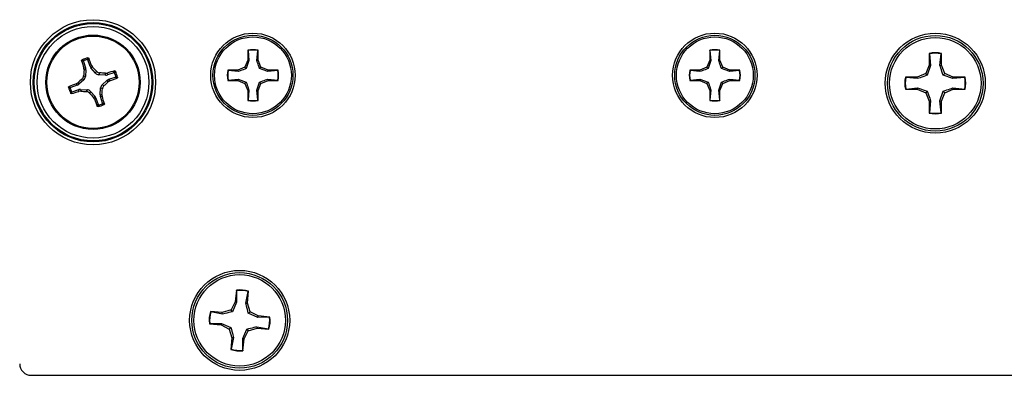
# Model space of a CAD drawing. Header units: inches. Extents: x 0.3 to 33.8, y 0.2 to 21.7.
# Tile 28 of 90: x 11.71 to 12.045, y 9.697 to 9.818. Entities that reach past the tile are written whole.
import ezdxf

# ---------------------------------------------------------------- set-up
doc = ezdxf.new("R2010")
doc.units = ezdxf.units.IN
doc.header["$MEASUREMENT"] = 0
doc.layers.add('BORDERS', color=7, linetype='Continuous')
doc.styles.add('SLDTEXTSTYLE0', font='TXT', dxfattribs={"width": 0.75})
doc.dimstyles.new('SLDDIMSTYLE0', dxfattribs={"dimtxt": 0.1377952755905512, "dimasz": 0.14, "dimexe": 0, "dimexo": 0.0625, "dimgap": 0.0344488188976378, "dimtad": 1, "dimdec": 3, "dimlfac": 10, "dimrnd": 1e-09, "dimzin": 4, "dimdsep": 46, "dimtxsty": 'SLDTEXTSTYLE0', "dimblk1": 'CLOSED', "dimblk2": 'CLOSED', "dimsah": 1, "dimcen": 0.09, "dimadec": 0, "dimazin": 1, "dimtfac": 1, "dimtdec": 3, "dimtofl": 0, "dimtmove": 0, "dimatfit": 3, "dimldrblk": 'CLOSED', "dimfxl": 0, "dimfrac": 2, "dimtolj": 1, "dimtzin": 12, "dimarcsym": 0})

# ---------------------------------------------------------------- blocks, each defined once
blk = doc.blocks.new('_Closed')
at = {"color": 0, "linetype": 'ByBlock', "lineweight": -2}
for p, q in [((-1, 0.166667), (0, 0)), ((-1, 0.166667), (-1, -0.166667)), ((0, 0), (-1, -0.166667)), ((0, 0), (-1, 0))]:
    blk.add_line(p, q, dxfattribs=at)
blk = doc.blocks.new('_D_1')
at = {"layer": 'BORDERS'}
for p, q in [((11.70705901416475, 9.657362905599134), (11.70705901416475, 9.117800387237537)), ((13.32205901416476, 9.654237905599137), (13.32205901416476, 9.117800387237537)), ((12.31489577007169, 9.582087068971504), (12.27291127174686, 9.582087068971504)), ((12.27291127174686, 9.582087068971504), (12.27291127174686, 9.3633370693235)), ((12.77306508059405, 9.5820870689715), (12.81504957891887, 9.5820870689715)), ((12.81504957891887, 9.5820870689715), (12.81504957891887, 9.363337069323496)), ((12.27291127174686, 9.3633370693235), (12.31489577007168, 9.3633370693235)), ((12.81504957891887, 9.363337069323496), (12.77306508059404, 9.363337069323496)), ((13.32205901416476, 9.157170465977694), (11.70705901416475, 9.157170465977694))]:
    blk.add_line(p, q, dxfattribs=at)
at = {"layer": 'BORDERS', "xscale": 0.14, "yscale": 0.14, "rotation": 180.0000000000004}
blk.add_blockref('_Closed', (11.70705901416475, 9.157170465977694, 0.1940375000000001), dxfattribs=at)
at = {"layer": 'BORDERS', "xscale": 0.14, "yscale": 0.14}
blk.add_blockref('_Closed', (13.32205901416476, 9.157170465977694, 0.1940375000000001), dxfattribs=at)
at = {"layer": 'BORDERS', "char_height": 0.1377952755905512, "attachment_point": 1, "style": 'SLDTEXTSTYLE0'}
for s, insert in [('410.2', (12.31489577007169, 9.540964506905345)), ('16.150', (12.26398804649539, 9.334797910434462))]:
    blk.add_mtext(s, dxfattribs=dict(at, insert=insert))

msp = doc.modelspace()

# ---------------------------------------------------------------- linework, layer by layer
at = {"color": 7, "linetype": 'Continuous', "lineweight": 25}
for p, q in [((11.78733990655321, 9.807652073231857), (11.78733990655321, 9.804246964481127)), ((11.78740422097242, 9.807532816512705), (11.78733990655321, 9.807652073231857)), ((11.78740422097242, 9.807532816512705), (11.78774205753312, 9.804166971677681)), ((11.79043108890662, 9.804166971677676), (11.79076892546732, 9.807532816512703)), ((11.79076892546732, 9.807532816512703), (11.79083323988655, 9.807652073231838)), ((11.79083323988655, 9.804246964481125), (11.79083323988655, 9.807652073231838)), ((11.94482022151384, 9.807652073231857), (11.94482022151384, 9.804246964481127)), ((11.94488453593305, 9.807532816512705), (11.94482022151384, 9.807652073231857)), ((11.94488453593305, 9.807532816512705), (11.94522237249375, 9.804166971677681)), ((11.94791140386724, 9.804166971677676), (11.94824924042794, 9.807532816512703)), ((11.94824924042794, 9.807532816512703), (11.94831355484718, 9.807652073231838)), ((11.94831355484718, 9.804246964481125), (11.94831355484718, 9.807652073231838)), ((12.01964922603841, 9.806593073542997), (12.01964922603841, 9.802538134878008)), ((12.01972581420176, 9.806451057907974), (12.01964922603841, 9.806593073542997)), ((12.01972581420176, 9.806451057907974), (12.02012812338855, 9.802442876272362)), ((12.02333032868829, 9.802442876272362), (12.02373263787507, 9.806451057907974)), ((12.02373263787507, 9.806451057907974), (12.02380922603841, 9.806593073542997)), ((12.02380922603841, 9.802538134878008), (12.02380922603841, 9.806593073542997)), ((11.731289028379, 9.803815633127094), (11.73204136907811, 9.801619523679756)), ((11.73355139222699, 9.802136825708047), (11.73279905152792, 9.804332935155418)), ((11.78733990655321, 9.804246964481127), (11.7863425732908, 9.801839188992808)), ((11.78774205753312, 9.804166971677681), (11.78680611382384, 9.801375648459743)), ((11.78774205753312, 9.804166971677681), (11.78733990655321, 9.804246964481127)), ((11.79043108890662, 9.804166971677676), (11.79083323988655, 9.804246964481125)), ((11.79183057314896, 9.801839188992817), (11.79083323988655, 9.804246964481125)), ((11.94482022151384, 9.804246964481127), (11.94382288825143, 9.801839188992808)), ((11.94522237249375, 9.804166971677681), (11.94428642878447, 9.801375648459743)), ((11.94522237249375, 9.804166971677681), (11.94482022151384, 9.804246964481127)), ((11.94791140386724, 9.804166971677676), (11.94831355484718, 9.804246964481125)), ((11.94931088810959, 9.801839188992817), (11.94831355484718, 9.804246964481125)), ((11.73144293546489, 9.801539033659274), (11.73204136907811, 9.801619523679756)), ((11.73150783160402, 9.800935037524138), (11.73144293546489, 9.801539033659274)), ((11.73212231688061, 9.80101768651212), (11.73150783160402, 9.800935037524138)), ((11.73212231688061, 9.80101768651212), (11.73197451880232, 9.798661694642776)), ((11.73355139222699, 9.802136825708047), (11.73407347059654, 9.802440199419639)), ((11.73439257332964, 9.801923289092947), (11.73385649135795, 9.801611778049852)), ((11.73541792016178, 9.799841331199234), (11.73385649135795, 9.801611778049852)), ((11.73407347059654, 9.802440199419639), (11.73439257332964, 9.801923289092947)), ((11.73541792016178, 9.799841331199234), (11.73572235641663, 9.800463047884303)), ((11.73679216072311, 9.799939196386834), (11.73648772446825, 9.799317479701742)), ((11.73884371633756, 9.799169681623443), (11.73648772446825, 9.799317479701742)), ((11.73876106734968, 9.799784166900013), (11.73936506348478, 9.799849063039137)), ((11.73884371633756, 9.799169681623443), (11.73876106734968, 9.799784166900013)), ((11.73936506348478, 9.799849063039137), (11.73944555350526, 9.799250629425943)), ((11.74164166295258, 9.800002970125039), (11.73944555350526, 9.799250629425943)), ((11.78393479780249, 9.800841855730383), (11.78052968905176, 9.800841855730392)), ((11.7806489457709, 9.800777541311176), (11.78052968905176, 9.800841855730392)), ((11.78401479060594, 9.800439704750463), (11.7806489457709, 9.800777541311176)), ((11.7863425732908, 9.801839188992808), (11.78393479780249, 9.800841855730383)), ((11.78401479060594, 9.800439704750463), (11.78393479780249, 9.800841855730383)), ((11.78680611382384, 9.801375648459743), (11.7863425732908, 9.801839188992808)), ((11.79136703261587, 9.80137564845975), (11.79183057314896, 9.801839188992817)), ((11.79415835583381, 9.800439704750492), (11.79136703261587, 9.80137564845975)), ((11.79423834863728, 9.800841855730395), (11.79183057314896, 9.801839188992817)), ((11.79415835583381, 9.800439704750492), (11.79423834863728, 9.800841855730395)), ((11.79752420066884, 9.800777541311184), (11.79415835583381, 9.800439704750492)), ((11.797643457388, 9.800841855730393), (11.79423834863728, 9.800841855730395)), ((11.79752420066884, 9.800777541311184), (11.797643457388, 9.800841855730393)), ((11.94141511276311, 9.800841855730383), (11.93801000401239, 9.800841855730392)), ((11.93812926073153, 9.800777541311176), (11.93801000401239, 9.800841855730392)), ((11.94149510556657, 9.800439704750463), (11.93812926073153, 9.800777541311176)), ((11.94382288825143, 9.801839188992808), (11.94141511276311, 9.800841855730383)), ((11.94149510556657, 9.800439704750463), (11.94141511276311, 9.800841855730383)), ((11.94428642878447, 9.801375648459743), (11.94382288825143, 9.801839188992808)), ((11.9488473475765, 9.80137564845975), (11.94931088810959, 9.801839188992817)), ((11.95163867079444, 9.800439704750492), (11.9488473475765, 9.80137564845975)), ((11.95171866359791, 9.800841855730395), (11.94931088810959, 9.801839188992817)), ((11.95163867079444, 9.800439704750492), (11.95171866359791, 9.800841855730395)), ((11.95500451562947, 9.800777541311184), (11.95163867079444, 9.800439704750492)), ((11.95512377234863, 9.800841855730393), (11.95171866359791, 9.800841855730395)), ((11.95500451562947, 9.800777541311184), (11.95512377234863, 9.800841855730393)), ((12.01846156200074, 9.799670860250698), (12.01559428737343, 9.798483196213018)), ((12.01964922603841, 9.802538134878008), (12.01846156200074, 9.799670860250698)), ((12.01901356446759, 9.799118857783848), (12.01846156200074, 9.799670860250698)), ((12.02012812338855, 9.802442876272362), (12.01901356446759, 9.799118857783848)), ((12.02012812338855, 9.802442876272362), (12.01964922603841, 9.802538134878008)), ((12.02333032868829, 9.802442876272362), (12.02380922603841, 9.802538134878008)), ((12.02499689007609, 9.799670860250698), (12.02380922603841, 9.802538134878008)), ((12.02444488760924, 9.799118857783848), (12.02499689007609, 9.799670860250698)), ((12.0278641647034, 9.798483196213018), (12.02499689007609, 9.799670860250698)), ((11.7288517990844, 9.796247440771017), (11.72936870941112, 9.796566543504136)), ((11.72915517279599, 9.79572536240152), (11.7288517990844, 9.796247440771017)), ((11.72936870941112, 9.796566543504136), (11.7296802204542, 9.796030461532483)), ((11.73145066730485, 9.797591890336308), (11.7296802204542, 9.796030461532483)), ((11.73145066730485, 9.797591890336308), (11.73082895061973, 9.797896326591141)), ((11.7313528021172, 9.798966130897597), (11.73197451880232, 9.798661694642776)), ((11.73766736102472, 9.795874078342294), (11.73943780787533, 9.797435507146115)), ((11.73974931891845, 9.79689942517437), (11.73943780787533, 9.797435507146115)), ((11.74026622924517, 9.797218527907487), (11.73974931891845, 9.79689942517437)), ((11.73996285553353, 9.797740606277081), (11.74215896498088, 9.798492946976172)), ((11.73996285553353, 9.797740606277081), (11.74026622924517, 9.797218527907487)), ((11.7806489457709, 9.79741283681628), (11.78052968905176, 9.797348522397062)), ((11.78052968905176, 9.797348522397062), (11.78393479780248, 9.797348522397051)), ((11.7806489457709, 9.79741283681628), (11.78401479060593, 9.797750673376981)), ((11.78401479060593, 9.797750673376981), (11.78393479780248, 9.797348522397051)), ((11.78393479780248, 9.797348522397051), (11.7863425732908, 9.796351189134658)), ((11.78401479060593, 9.797750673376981), (11.78680611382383, 9.796814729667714)), ((11.78680611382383, 9.796814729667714), (11.7863425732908, 9.796351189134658)), ((11.7863425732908, 9.796351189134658), (11.78733990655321, 9.79394341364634)), ((11.79043108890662, 9.794023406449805), (11.79136703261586, 9.796814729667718)), ((11.79083323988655, 9.793943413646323), (11.79183057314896, 9.796351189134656)), ((11.79136703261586, 9.796814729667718), (11.79183057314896, 9.796351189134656)), ((11.79183057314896, 9.796351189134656), (11.79423834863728, 9.797348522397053)), ((11.7941583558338, 9.797750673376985), (11.79423834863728, 9.797348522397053)), ((11.7941583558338, 9.797750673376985), (11.79752420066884, 9.797412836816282)), ((11.79423834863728, 9.797348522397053), (11.797643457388, 9.797348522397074)), ((11.79752420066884, 9.797412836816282), (11.797643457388, 9.797348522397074)), ((11.93812926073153, 9.79741283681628), (11.93801000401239, 9.797348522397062)), ((11.93801000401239, 9.797348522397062), (11.94141511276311, 9.797348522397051)), ((11.93812926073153, 9.79741283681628), (11.94149510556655, 9.797750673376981)), ((11.94149510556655, 9.797750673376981), (11.94141511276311, 9.797348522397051)), ((11.94141511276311, 9.797348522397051), (11.94382288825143, 9.796351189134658)), ((11.94149510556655, 9.797750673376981), (11.94428642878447, 9.796814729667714)), ((11.94428642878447, 9.796814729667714), (11.94382288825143, 9.796351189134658)), ((11.94382288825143, 9.796351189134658), (11.94482022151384, 9.79394341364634)), ((11.94791140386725, 9.794023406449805), (11.94884734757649, 9.796814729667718)), ((11.94831355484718, 9.793943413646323), (11.94931088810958, 9.796351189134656)), ((11.94884734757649, 9.796814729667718), (11.94931088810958, 9.796351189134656)), ((11.94931088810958, 9.796351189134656), (11.95171866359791, 9.797348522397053)), ((11.95163867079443, 9.797750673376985), (11.95171866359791, 9.797348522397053)), ((11.95163867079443, 9.797750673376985), (11.95500451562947, 9.797412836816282)), ((11.95171866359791, 9.797348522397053), (11.95512377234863, 9.797348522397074)), ((11.95500451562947, 9.797412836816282), (11.95512377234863, 9.797348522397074)), ((12.01559428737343, 9.798483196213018), (12.01153934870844, 9.798483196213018)), ((12.01168136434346, 9.798406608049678), (12.01153934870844, 9.798483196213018)), ((12.01568954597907, 9.798004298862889), (12.01168136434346, 9.798406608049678)), ((12.01568954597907, 9.798004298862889), (12.01559428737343, 9.798483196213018)), ((12.02776890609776, 9.798004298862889), (12.02444488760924, 9.799118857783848)), ((12.02776890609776, 9.798004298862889), (12.0278641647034, 9.798483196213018)), ((12.03177708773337, 9.798406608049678), (12.02776890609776, 9.798004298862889)), ((12.03191910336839, 9.798483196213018), (12.0278641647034, 9.798483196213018)), ((12.03177708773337, 9.798406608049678), (12.03191910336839, 9.798483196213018)), ((11.72915517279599, 9.79572536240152), (11.72695906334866, 9.794973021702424)), ((11.72747636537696, 9.793462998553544), (11.72967247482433, 9.794215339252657)), ((11.72975296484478, 9.7936169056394), (11.72967247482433, 9.794215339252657)), ((11.73035696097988, 9.793681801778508), (11.72975296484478, 9.7936169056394)), ((11.73027431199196, 9.79429628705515), (11.73035696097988, 9.793681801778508)), ((11.73027431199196, 9.79429628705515), (11.73263030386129, 9.79414848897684)), ((11.73232586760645, 9.79352677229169), (11.73263030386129, 9.79414848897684)), ((11.73370010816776, 9.793624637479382), (11.73339567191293, 9.793002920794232)), ((11.73370010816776, 9.793624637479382), (11.73526153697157, 9.791854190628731)), ((11.73699571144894, 9.792448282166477), (11.73714350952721, 9.794804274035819)), ((11.73776522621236, 9.794499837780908), (11.73714350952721, 9.794804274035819)), ((11.73766736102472, 9.795874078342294), (11.73828907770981, 9.795569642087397)), ((11.78774205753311, 9.794023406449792), (11.78733990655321, 9.79394341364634)), ((11.78733990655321, 9.79394341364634), (11.78733990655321, 9.790538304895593)), ((11.78774205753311, 9.794023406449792), (11.78740422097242, 9.790657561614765)), ((11.79043108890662, 9.794023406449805), (11.79083323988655, 9.793943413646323)), ((11.79076892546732, 9.790657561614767), (11.79043108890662, 9.794023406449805)), ((11.79083323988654, 9.790538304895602), (11.79083323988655, 9.793943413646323)), ((11.94522237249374, 9.794023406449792), (11.94482022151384, 9.79394341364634)), ((11.94482022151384, 9.79394341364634), (11.94482022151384, 9.790538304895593)), ((11.94522237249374, 9.794023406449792), (11.94488453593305, 9.790657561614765)), ((11.94791140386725, 9.794023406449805), (11.94831355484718, 9.793943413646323)), ((11.94824924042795, 9.790657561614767), (11.94791140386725, 9.794023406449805)), ((11.94831355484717, 9.790538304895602), (11.94831355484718, 9.793943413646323)), ((12.01168136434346, 9.794399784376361), (12.01153934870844, 9.79432319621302)), ((12.01153934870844, 9.79432319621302), (12.01559428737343, 9.79432319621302)), ((12.01168136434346, 9.794399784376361), (12.01568954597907, 9.794802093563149)), ((12.01568954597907, 9.794802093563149), (12.01559428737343, 9.79432319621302)), ((12.01559428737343, 9.79432319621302), (12.01846156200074, 9.79313553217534)), ((12.01568954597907, 9.794802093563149), (12.01901356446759, 9.79368753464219)), ((12.01901356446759, 9.79368753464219), (12.01846156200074, 9.79313553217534)), ((12.01846156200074, 9.79313553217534), (12.01964922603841, 9.79026825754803)), ((12.02333032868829, 9.790363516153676), (12.02444488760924, 9.79368753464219)), ((12.02380922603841, 9.79026825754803), (12.02499689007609, 9.79313553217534)), ((12.02444488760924, 9.79368753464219), (12.02499689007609, 9.79313553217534)), ((12.02499689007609, 9.79313553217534), (12.0278641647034, 9.79432319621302)), ((12.02776890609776, 9.794802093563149), (12.0278641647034, 9.79432319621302)), ((12.02776890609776, 9.794802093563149), (12.03177708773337, 9.794399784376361)), ((12.0278641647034, 9.79432319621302), (12.03191910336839, 9.79432319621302)), ((12.03177708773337, 9.794399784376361), (12.03191910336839, 9.79432319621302)), ((11.7347254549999, 9.791542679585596), (11.73526153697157, 9.791854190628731)), ((11.73504455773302, 9.79102576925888), (11.7347254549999, 9.791542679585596)), ((11.73556663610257, 9.791329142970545), (11.73504455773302, 9.79102576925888)), ((11.73556663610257, 9.791329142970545), (11.73631897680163, 9.78913303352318)), ((11.73699571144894, 9.792448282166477), (11.73761019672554, 9.792530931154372)), ((11.73767509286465, 9.791926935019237), (11.7370766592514, 9.791846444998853)), ((11.73782899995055, 9.789650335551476), (11.7370766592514, 9.791846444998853)), ((11.73761019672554, 9.792530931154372), (11.73767509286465, 9.791926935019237)), ((11.78740422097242, 9.790657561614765), (11.78733990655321, 9.790538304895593)), ((11.79076892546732, 9.790657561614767), (11.79083323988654, 9.790538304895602)), ((11.94488453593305, 9.790657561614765), (11.94482022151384, 9.790538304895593)), ((11.94824924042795, 9.790657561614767), (11.94831355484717, 9.790538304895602)), ((12.02012812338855, 9.790363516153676), (12.01964922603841, 9.79026825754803)), ((12.01964922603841, 9.79026825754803), (12.01964922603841, 9.786213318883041)), ((12.02012812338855, 9.790363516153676), (12.01972581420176, 9.786355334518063)), ((12.02333032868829, 9.790363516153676), (12.02380922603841, 9.79026825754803)), ((12.02373263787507, 9.786355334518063), (12.02333032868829, 9.790363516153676)), ((12.02380922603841, 9.786213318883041), (12.02380922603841, 9.79026825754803)), ((12.01972581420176, 9.786355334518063), (12.01964922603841, 9.786213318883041)), ((12.02373263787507, 9.786355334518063), (12.02380922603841, 9.786213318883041)), ((11.78343015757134, 9.72582153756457), (11.78305520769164, 9.72178397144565)), ((11.7834932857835, 9.725673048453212), (11.78343015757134, 9.72582153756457)), ((11.7834932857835, 9.725673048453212), (11.78352324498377, 9.721644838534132)), ((11.78719738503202, 9.72139930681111), (11.78757233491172, 9.725436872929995)), ((11.78748294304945, 9.725302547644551), (11.78757233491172, 9.725436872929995)), ((11.78671173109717, 9.721348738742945), (11.78748294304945, 9.725302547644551)), ((11.78160750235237, 9.719038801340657), (11.77864269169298, 9.718121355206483)), ((11.78305520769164, 9.72178397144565), (11.78160750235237, 9.719038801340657)), ((11.78210609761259, 9.718438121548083), (11.78160750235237, 9.719038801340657)), ((11.78352324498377, 9.721644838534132), (11.78210609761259, 9.718438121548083)), ((11.78352324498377, 9.721644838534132), (11.78305520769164, 9.72178397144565)), ((11.78671173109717, 9.721348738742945), (11.78719738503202, 9.72139930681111)), ((11.78811483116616, 9.718434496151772), (11.78719738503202, 9.72139930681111)), ((11.77864269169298, 9.718121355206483), (11.77460512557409, 9.718496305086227)), ((11.77473945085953, 9.718406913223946), (11.77460512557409, 9.718496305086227)), ((11.77869325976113, 9.717635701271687), (11.77473945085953, 9.718406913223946)), ((11.77869325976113, 9.717635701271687), (11.77864269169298, 9.718121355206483)), ((11.78751415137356, 9.717935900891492), (11.78811483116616, 9.718434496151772)), ((11.79072086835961, 9.716518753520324), (11.78751415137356, 9.717935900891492)), ((11.79086000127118, 9.716986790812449), (11.78811483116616, 9.718434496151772)), ((11.79072086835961, 9.716518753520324), (11.79086000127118, 9.716986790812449)), ((11.79474907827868, 9.716548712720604), (11.79072086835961, 9.716518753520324)), ((11.79489756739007, 9.71661184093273), (11.79086000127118, 9.716986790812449)), ((11.79474907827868, 9.716548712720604), (11.79489756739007, 9.71661184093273)), ((11.77436895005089, 9.714417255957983), (11.77422046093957, 9.714354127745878)), ((11.77422046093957, 9.714354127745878), (11.77825802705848, 9.713979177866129)), ((11.77436895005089, 9.714417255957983), (11.77839715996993, 9.714447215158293)), ((11.77839715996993, 9.714447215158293), (11.77825802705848, 9.713979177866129)), ((11.77825802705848, 9.713979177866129), (11.78100319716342, 9.712531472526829)), ((11.77839715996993, 9.714447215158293), (11.78160387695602, 9.713030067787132)), ((11.78160387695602, 9.713030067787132), (11.78100319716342, 9.712531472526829)), ((11.78100319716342, 9.712531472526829), (11.78192064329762, 9.7095666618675)), ((11.78559478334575, 9.709321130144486), (11.78701193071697, 9.712527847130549)), ((11.78701193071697, 9.712527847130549), (11.78751052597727, 9.711927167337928)), ((11.78751052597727, 9.711927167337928), (11.79047533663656, 9.712844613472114)), ((11.79042476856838, 9.71333026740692), (11.79047533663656, 9.712844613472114)), ((11.79042476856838, 9.71333026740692), (11.79437857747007, 9.71255905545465)), ((11.79047533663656, 9.712844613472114), (11.79451290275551, 9.71246966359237)), ((11.79437857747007, 9.71255905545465), (11.79451290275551, 9.71246966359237)), ((11.78192064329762, 9.7095666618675), (11.7815456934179, 9.705529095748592)), ((11.78240629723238, 9.709617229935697), (11.78163508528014, 9.705663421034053)), ((11.78240629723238, 9.709617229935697), (11.78192064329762, 9.7095666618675)), ((11.78559478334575, 9.709321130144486), (11.78606282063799, 9.709181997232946)), ((11.78562474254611, 9.705292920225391), (11.78559478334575, 9.709321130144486)), ((11.78568787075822, 9.705144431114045), (11.78606282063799, 9.709181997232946)), ((11.78606282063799, 9.709181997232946), (11.78751052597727, 9.711927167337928)), ((11.78163508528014, 9.705663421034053), (11.7815456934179, 9.705529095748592)), ((11.78562474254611, 9.705292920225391), (11.78568787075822, 9.705144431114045)), ((11.71349362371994, 9.696732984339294), (13.30562440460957, 9.696732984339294))]:
    msp.add_line(p, q, dxfattribs=at)
for centre, radius in [((11.73455901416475, 9.796732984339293), 0.02135206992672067), ((11.73455901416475, 9.796732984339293), 0.02036841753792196), ((11.73455901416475, 9.796732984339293), 0.02003317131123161), ((11.73455901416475, 9.796732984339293), 0.01904951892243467), ((11.73455901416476, 9.796732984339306), 0.01609999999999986), ((11.78908657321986, 9.799095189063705), 0.0143985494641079), ((11.78908657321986, 9.799095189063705), 0.01365572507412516), ((11.94656688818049, 9.799095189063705), 0.0143985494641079), ((11.94656688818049, 9.799095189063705), 0.01365572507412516), ((12.02172922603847, 9.796403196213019), 0.01704854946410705), ((11.73455901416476, 9.796732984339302), 0.01575289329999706), ((11.78908657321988, 9.799095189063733), 0.01309999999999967), ((11.94656688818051, 9.799095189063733), 0.01309999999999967), ((12.02172922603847, 9.796403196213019), 0.01630572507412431), ((12.02172922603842, 9.796403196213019), 0.01559999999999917), ((11.78455901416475, 9.715482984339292), 0.01704854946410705), ((11.78455901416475, 9.715482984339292), 0.01630572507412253), ((11.78455901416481, 9.715482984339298), 0.01560000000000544)]:
    msp.add_circle(centre, radius, dxfattribs=at)
for centre, radius, start, end in [((11.78908657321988, 9.799095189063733), 0.008733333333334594, 78.46304096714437, 101.5369590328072), ((11.78908657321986, 9.799095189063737), 0.008603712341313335, 78.72384933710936, 101.2761506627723), ((11.94656688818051, 9.799095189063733), 0.008733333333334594, 78.46304096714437, 101.5369590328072), ((11.94656688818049, 9.799095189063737), 0.008603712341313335, 78.72384933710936, 101.2761506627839), ((12.02172922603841, 9.796403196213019), 0.01040000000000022, 78.46304096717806, 101.5369590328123), ((12.02172922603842, 9.796403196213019), 0.01024564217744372, 78.72384933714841, 101.2761506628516), ((11.88347511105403, 9.848592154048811), 0.1591470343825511, 196.2431708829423, 197.1970081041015), ((11.73455901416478, 9.796732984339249), 0.00849581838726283, 101.6349013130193, 116.1858518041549), ((11.73455901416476, 9.7967329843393), 0.008014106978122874, 104.7488169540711, 113.0719361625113), ((11.58512559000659, 9.746383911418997), 0.1591470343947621, 20.62374501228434, 21.57758223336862), ((11.91604823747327, 9.785413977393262), 0.185191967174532, 175.1923636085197, 175.8034038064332), ((11.59813543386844, 9.676503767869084), 0.185191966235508, 42.01734930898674, 42.62838951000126), ((11.72324000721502, 9.615243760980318), 0.1851919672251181, 85.19236360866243, 85.80340380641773), ((11.78641818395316, 9.647816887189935), 0.1591470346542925, 106.2431708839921, 107.1970081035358), ((11.73455901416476, 9.7967329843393), 0.00801410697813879, 14.74881695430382, 23.07193616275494), ((11.73455901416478, 9.796732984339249), 0.00849581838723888, 11.63490131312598, 26.18585180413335), ((11.78908657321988, 9.799095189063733), 0.008733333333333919, 168.4630409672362, 191.5369590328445), ((11.78908657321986, 9.799095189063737), 0.008603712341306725, 168.7238493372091, 191.2761506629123), ((11.78908657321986, 9.799095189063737), 0.00860371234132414, 348.7238493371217, 11.27615066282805), ((11.78908657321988, 9.799095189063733), 0.008733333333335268, 348.4630409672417, 11.53695903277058), ((11.94656688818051, 9.799095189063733), 0.008733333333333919, 168.4630409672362, 191.5369590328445), ((11.94656688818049, 9.799095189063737), 0.008603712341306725, 168.7238493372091, 191.2761506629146), ((11.94656688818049, 9.799095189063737), 0.00860371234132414, 348.7238493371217, 11.27615066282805), ((11.94656688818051, 9.799095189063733), 0.008733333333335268, 348.4630409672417, 11.53695903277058), ((11.78490808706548, 9.647299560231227), 0.1591470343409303, 110.6237450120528, 111.5775822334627), ((11.85478823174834, 9.660309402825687), 0.1851919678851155, 132.0173493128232, 132.6283895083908), ((11.61432979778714, 9.933156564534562), 0.1851919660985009, 312.0173493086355, 312.6283895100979), ((11.6842099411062, 9.946166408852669), 0.1591470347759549, 290.6237450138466, 291.5775822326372), ((12.02172922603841, 9.796403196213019), 0.01039999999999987, 168.4630409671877, 191.5369590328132), ((12.02172922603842, 9.796403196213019), 0.01024564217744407, 168.7238493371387, 191.2761506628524), ((12.02172922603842, 9.796403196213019), 0.01024564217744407, 348.7238493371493, 11.27615066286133), ((12.02172922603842, 9.796403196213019), 0.01039999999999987, 348.4630409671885, 11.53695903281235), ((11.73455901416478, 9.796732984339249), 0.008495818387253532, 191.634901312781, 206.1858518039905), ((11.73455901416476, 9.7967329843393), 0.008014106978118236, 194.7488169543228, 203.0719361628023), ((11.68269984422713, 9.945649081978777), 0.1591470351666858, 286.2431708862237, 287.1970081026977), ((11.74587802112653, 9.978222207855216), 0.1851919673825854, 265.1923636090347, 265.8034038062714), ((11.87098259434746, 9.916962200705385), 0.1851919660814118, 222.017349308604, 222.628389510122), ((11.55306979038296, 9.808051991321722), 0.1851919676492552, 355.1923636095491, 355.8034038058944), ((11.88399243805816, 9.847082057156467), 0.159147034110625, 200.6237450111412, 201.5775822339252), ((11.73455901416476, 9.7967329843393), 0.008014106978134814, 284.748816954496, 293.0719361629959), ((11.58564291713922, 9.744873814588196), 0.1591470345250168, 16.24317088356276, 17.19700810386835), ((11.78908657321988, 9.799095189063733), 0.008733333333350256, 258.4630409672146, 281.5369590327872), ((11.78908657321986, 9.799095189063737), 0.00860371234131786, 258.7238493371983, 281.2761506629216), ((11.94656688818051, 9.799095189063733), 0.008733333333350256, 258.4630409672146, 281.5369590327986), ((11.94656688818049, 9.799095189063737), 0.00860371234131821, 258.7238493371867, 281.2761506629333), ((11.73455901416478, 9.796732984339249), 0.008495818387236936, 281.6349013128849, 296.1858518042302), ((12.02172922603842, 9.796403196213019), 0.01040000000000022, 258.4630409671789, 281.5369590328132), ((12.02172922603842, 9.796403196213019), 0.01024564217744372, 258.7238493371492, 281.2761506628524), ((11.78455901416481, 9.715482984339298), 0.0104000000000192, 73.1574667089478, 96.23138477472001), ((11.7845590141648, 9.71548298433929), 0.01024564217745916, 73.4182750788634, 95.97057640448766), ((11.78455901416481, 9.715482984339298), 0.01040000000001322, 163.1574667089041, 186.2313847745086), ((11.7845590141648, 9.71548298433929), 0.01024564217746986, 163.4182750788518, 185.97057640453), ((11.7845590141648, 9.71548298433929), 0.0102456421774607, 343.4182750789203, 5.970576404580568), ((11.78455901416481, 9.715482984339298), 0.01040000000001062, 343.1574667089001, 6.231384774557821), ((11.78455901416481, 9.715482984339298), 0.01039999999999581, 253.157466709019, 276.2313847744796), ((11.7845590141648, 9.71548298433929), 0.01024564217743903, 253.4182750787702, 275.9705764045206)]:
    msp.add_arc(centre, radius, start, end, dxfattribs=at)
for centre, major_axis, ratio, start_param, end_param in [((11.73055164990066, 9.801112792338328), (-0.001559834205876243, -0.0002097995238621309), 0.9943069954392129, 2.9463326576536, 3.336852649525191), ((11.73503889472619, 9.802650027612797), (0.001360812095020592, 0.0007907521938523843), 0.9943069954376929, 2.94633265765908, 3.336852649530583), ((11.73659335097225, 9.800887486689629), (0.0006926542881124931, 0.001414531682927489), 0.993591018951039, 2.751161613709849, 3.53202369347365), ((11.72864197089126, 9.797212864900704), (-0.0007907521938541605, 0.001360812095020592), 0.9943069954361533, 2.946332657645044, 3.336852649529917), ((11.73040451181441, 9.798767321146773), (-0.001414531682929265, 0.0006926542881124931), 0.9935910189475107, 2.751161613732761, 3.532023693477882), ((11.7389388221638, 9.800740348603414), (-0.0002097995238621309, 0.001559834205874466), 0.9943069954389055, 2.946332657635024, 3.336852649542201), ((11.74047605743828, 9.796253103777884), (0.000790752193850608, -0.001360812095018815), 0.9943069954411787, 2.946332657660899, 3.336852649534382), ((11.73017920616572, 9.79272562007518), (0.0002097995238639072, -0.001559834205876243), 0.9943069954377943, 2.946332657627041, 3.336852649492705), ((11.73252467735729, 9.792578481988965), (-0.0006926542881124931, -0.001414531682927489), 0.9935910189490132, 2.751161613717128, 3.532023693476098), ((11.73871351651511, 9.794698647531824), (0.001414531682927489, -0.0006926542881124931), 0.9935910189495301, 2.751161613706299, 3.53202369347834), ((11.73407913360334, 9.790815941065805), (-0.001360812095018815, -0.0007907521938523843), 0.9943069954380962, 2.946332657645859, 3.336852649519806), ((11.73856637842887, 9.792353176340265), (0.001559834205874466, 0.0002097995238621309), 0.994306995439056, 2.946332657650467, 3.336852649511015), ((11.71349842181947, 9.700672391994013), (0.00278727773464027, 0.002787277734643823), 0.9987827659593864, 2.356803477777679, 3.926381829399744)]:
    msp.add_ellipse(centre, major_axis=major_axis, ratio=ratio, start_param=start_param, end_param=end_param, dxfattribs=at)
for points, knots in [([(11.73068071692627, 9.80407640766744), (11.73067592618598, 9.804103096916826), (11.73066634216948, 9.804156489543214), (11.73068914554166, 9.804238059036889), (11.73073636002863, 9.804310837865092), (11.73078546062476, 9.804341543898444), (11.73080994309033, 9.804356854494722)], [0, 0, 0, 0, 0.2526917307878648, 0.5055172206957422, 0.7534417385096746, 1, 1, 1, 1]), ([(11.731289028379, 9.803815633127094), (11.73118825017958, 9.803860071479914), (11.73098451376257, 9.803949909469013), (11.73078270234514, 9.804033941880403), (11.73068071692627, 9.80407640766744)], [0, 0, 0, 0, 0.494649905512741, 1, 1, 1, 1]), ([(11.73080994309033, 9.804356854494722), (11.73090994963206, 9.804316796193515), (11.7311116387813, 9.804236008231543), (11.73131557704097, 9.80414962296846), (11.7314183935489, 9.804106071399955)], [0, 0, 0, 0, 0.4958449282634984, 1, 1, 1, 1]), ([(11.7314183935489, 9.804106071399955), (11.73139519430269, 9.804093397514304), (11.73134879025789, 9.804068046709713), (11.73130014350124, 9.804003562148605), (11.7312748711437, 9.803928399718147), (11.7312751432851, 9.80386302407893), (11.73128574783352, 9.803826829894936), (11.731289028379, 9.803815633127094)], [0, 0, 0, 0, 0.2255496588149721, 0.4511532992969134, 0.6755815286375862, 0.8996402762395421, 1, 1, 1, 1]), ([(11.73251876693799, 9.804483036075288), (11.73257327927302, 9.804580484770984), (11.73268140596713, 9.804773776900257), (11.73279118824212, 9.804961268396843), (11.73284562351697, 9.805054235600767)], [0, 0, 0, 0, 0.5041524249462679, 1, 1, 1, 1]), ([(11.73279905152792, 9.804332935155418), (11.73278809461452, 9.804356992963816), (11.73276617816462, 9.804405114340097), (11.73270539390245, 9.804458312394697), (11.73263226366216, 9.804488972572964), (11.73256704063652, 9.80449344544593), (11.73253017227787, 9.804485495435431), (11.73251876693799, 9.804483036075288)], [0, 0, 0, 0, 0.2255496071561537, 0.4511532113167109, 0.6755811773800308, 0.8996400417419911, 1, 1, 1, 1]), ([(11.73311967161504, 9.804911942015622), (11.73306514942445, 9.804815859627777), (11.73295726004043, 9.804625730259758), (11.73285140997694, 9.804429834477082), (11.73279905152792, 9.804332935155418)], [0, 0, 0, 0, 0.50535269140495, 1, 1, 1, 1]), ([(11.73284562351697, 9.805054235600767), (11.73287169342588, 9.80505712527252), (11.73292379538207, 9.805062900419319), (11.73299999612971, 9.805040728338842), (11.73306554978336, 9.804997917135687), (11.73310303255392, 9.804950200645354), (11.73311652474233, 9.804919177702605), (11.73311967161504, 9.804911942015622)], [0, 0, 0, 0, 0.2243701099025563, 0.4484143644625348, 0.6809026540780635, 0.9255748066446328, 1, 1, 1, 1]), ([(11.79136703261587, 9.80137564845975), (11.7911254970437, 9.802071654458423), (11.79078316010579, 9.803058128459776), (11.79051117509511, 9.803914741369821), (11.79043108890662, 9.804166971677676)], [0, 0, 0, 0, 0.7055492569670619, 1, 1, 1, 1]), ([(11.9488473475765, 9.80137564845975), (11.94860581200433, 9.802071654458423), (11.94826347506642, 9.803058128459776), (11.94799149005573, 9.803914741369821), (11.94791140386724, 9.804166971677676)], [0, 0, 0, 0, 0.7055492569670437, 1, 1, 1, 1]), ([(11.73572235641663, 9.800463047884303), (11.73585083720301, 9.800345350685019), (11.73610780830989, 9.800109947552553), (11.73650370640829, 9.799970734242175), (11.73673368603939, 9.799945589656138), (11.73679216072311, 9.799939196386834)], [0, 0, 0, 0, 0.4271587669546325, 0.8543492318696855, 1, 1, 1, 1]), ([(11.74164166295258, 9.800002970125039), (11.74168610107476, 9.800103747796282), (11.74177593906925, 9.800307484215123), (11.74185997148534, 9.80050929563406), (11.74190243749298, 9.800611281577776)], [0, 0, 0, 0, 0.4946473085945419, 1, 1, 1, 1]), ([(11.74193210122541, 9.79987360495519), (11.74191942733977, 9.799896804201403), (11.74189407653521, 9.799943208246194), (11.74182959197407, 9.799991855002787), (11.74175442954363, 9.8000171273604), (11.74168905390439, 9.800016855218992), (11.74165285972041, 9.800006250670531), (11.74164166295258, 9.800002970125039)], [0, 0, 0, 0, 0.2255496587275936, 0.4511532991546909, 0.6755815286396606, 0.8996402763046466, 1, 1, 1, 1]), ([(11.74190243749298, 9.800611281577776), (11.74192912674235, 9.800616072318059), (11.74198251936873, 9.800625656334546), (11.74206408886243, 9.800602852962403), (11.74213686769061, 9.800555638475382), (11.74216757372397, 9.800506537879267), (11.74218288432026, 9.800482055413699)], [0, 0, 0, 0, 0.2526917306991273, 0.5055172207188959, 0.753441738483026, 1, 1, 1, 1]), ([(11.74218288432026, 9.800482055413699), (11.74214282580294, 9.800382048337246), (11.74206203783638, 9.800180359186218), (11.74197565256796, 9.799976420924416), (11.74193210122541, 9.79987360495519)], [0, 0, 0, 0, 0.4958475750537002, 1, 1, 1, 1]), ([(11.78680611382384, 9.801375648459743), (11.78611010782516, 9.80113411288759), (11.78512363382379, 9.800791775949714), (11.78426702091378, 9.800519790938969), (11.78401479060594, 9.800439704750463)], [0, 0, 0, 0, 0.7055492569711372, 1, 1, 1, 1]), ([(11.94428642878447, 9.801375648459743), (11.94359042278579, 9.80113411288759), (11.94260394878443, 9.800791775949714), (11.94174733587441, 9.800519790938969), (11.94149510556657, 9.800439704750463)], [0, 0, 0, 0, 0.7055492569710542, 1, 1, 1, 1]), ([(12.02444488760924, 9.799118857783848), (12.02415725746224, 9.79994768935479), (12.02374958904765, 9.80112242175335), (12.02342569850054, 9.802142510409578), (12.02333032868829, 9.802442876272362)], [0, 0, 0, 0, 0.7055492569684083, 1, 1, 1, 1]), ([(11.73082895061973, 9.797896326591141), (11.730946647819, 9.798024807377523), (11.73118205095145, 9.798281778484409), (11.73132126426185, 9.798677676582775), (11.73134640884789, 9.798907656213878), (11.7313528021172, 9.798966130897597)], [0, 0, 0, 0, 0.4271587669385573, 0.854349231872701, 1, 1, 1, 1]), ([(11.74215896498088, 9.798492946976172), (11.74218302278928, 9.798503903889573), (11.74223114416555, 9.798525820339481), (11.7422843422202, 9.798586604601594), (11.74231500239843, 9.798659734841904), (11.7423194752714, 9.798724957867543), (11.7423115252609, 9.798761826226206), (11.74230906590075, 9.798773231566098)], [0, 0, 0, 0, 0.2255496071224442, 0.4511532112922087, 0.6755811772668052, 0.8996400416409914, 0.9999999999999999, 0.9999999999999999, 0.9999999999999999, 0.9999999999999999]), ([(11.74273797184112, 9.798172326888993), (11.74264188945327, 9.79822684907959), (11.74245176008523, 9.798334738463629), (11.74225586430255, 9.798440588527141), (11.74215896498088, 9.798492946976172)], [0, 0, 0, 0, 0.5053526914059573, 1, 1, 1, 1]), ([(11.74230906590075, 9.798773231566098), (11.74240651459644, 9.798718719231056), (11.7425998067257, 9.798610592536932), (11.74278729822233, 9.798500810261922), (11.74288026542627, 9.798446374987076)], [0, 0, 0, 0, 0.5041524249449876, 1, 1, 1, 1]), ([(11.74288026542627, 9.798446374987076), (11.74288315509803, 9.798420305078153), (11.74288893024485, 9.798368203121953), (11.74286675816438, 9.798292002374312), (11.74282394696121, 9.79822644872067), (11.74277623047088, 9.798188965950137), (11.74274520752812, 9.798175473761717), (11.74273797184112, 9.798172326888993)], [0, 0, 0, 0, 0.2243701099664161, 0.4484143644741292, 0.6809026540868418, 0.9255748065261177, 1, 1, 1, 1]), ([(11.78680611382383, 9.796814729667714), (11.787047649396, 9.796118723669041), (11.78738998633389, 9.795132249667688), (11.78766197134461, 9.794275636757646), (11.78774205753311, 9.794023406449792)], [0, 0, 0, 0, 0.7055492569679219, 0.9999999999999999, 0.9999999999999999, 0.9999999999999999, 0.9999999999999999]), ([(11.79136703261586, 9.796814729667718), (11.79206303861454, 9.797056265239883), (11.79304951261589, 9.797398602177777), (11.79390612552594, 9.797670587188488), (11.7941583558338, 9.797750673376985)], [0, 0, 0, 0, 0.7055492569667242, 1, 1, 1, 1]), ([(11.94428642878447, 9.796814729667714), (11.94452796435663, 9.796118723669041), (11.94487030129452, 9.795132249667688), (11.94514228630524, 9.794275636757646), (11.94522237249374, 9.794023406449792)], [0, 0, 0, 0, 0.7055492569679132, 1, 1, 1, 1]), ([(11.94884734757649, 9.796814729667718), (11.94954335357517, 9.797056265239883), (11.95052982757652, 9.797398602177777), (11.95138644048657, 9.797670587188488), (11.95163867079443, 9.797750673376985)], [0, 0, 0, 0, 0.7055492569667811, 0.9999999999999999, 0.9999999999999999, 0.9999999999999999, 0.9999999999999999]), ([(12.01901356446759, 9.799118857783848), (12.01818473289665, 9.798831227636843), (12.01701000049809, 9.79842355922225), (12.01598991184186, 9.798099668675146), (12.01568954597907, 9.798004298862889)], [0, 0, 0, 0, 0.7055492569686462, 1, 1, 1, 1]), ([(11.72623776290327, 9.79501959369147), (11.72623487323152, 9.795045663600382), (11.72622909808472, 9.795097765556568), (11.7262512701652, 9.795173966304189), (11.72629408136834, 9.795239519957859), (11.72634179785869, 9.795277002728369), (11.72637282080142, 9.795290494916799), (11.72638005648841, 9.79529364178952)], [0, 0, 0, 0, 0.2243701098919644, 0.4484143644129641, 0.6809026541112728, 0.9255748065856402, 1, 1, 1, 1]), ([(11.72680896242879, 9.794692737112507), (11.72671151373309, 9.794747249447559), (11.72651822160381, 9.794855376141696), (11.7263307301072, 9.79496515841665), (11.72623776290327, 9.79501959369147)], [0, 0, 0, 0, 0.5041524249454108, 1, 1, 1, 1]), ([(11.72638005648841, 9.79529364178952), (11.72647613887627, 9.795239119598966), (11.72666626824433, 9.795131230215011), (11.726862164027, 9.79502538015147), (11.72695906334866, 9.794973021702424)], [0, 0, 0, 0, 0.5053526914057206, 1, 1, 1, 1]), ([(11.72695906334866, 9.794973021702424), (11.72693500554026, 9.79496206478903), (11.726886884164, 9.794940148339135), (11.72683368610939, 9.794879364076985), (11.72680302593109, 9.79480623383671), (11.72679855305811, 9.794741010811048), (11.72680650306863, 9.794704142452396), (11.72680896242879, 9.794692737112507)], [0, 0, 0, 0, 0.2255496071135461, 0.4511532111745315, 0.6755811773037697, 0.8996400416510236, 1, 1, 1, 1]), ([(11.72693514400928, 9.792983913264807), (11.72697520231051, 9.793083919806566), (11.72705599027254, 9.79328560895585), (11.72714237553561, 9.79348954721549), (11.72718592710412, 9.793592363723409)], [0, 0, 0, 0, 0.4958449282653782, 1, 1, 1, 1]), ([(11.72721559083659, 9.792854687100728), (11.72718890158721, 9.792849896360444), (11.72713550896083, 9.792840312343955), (11.72705393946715, 9.792863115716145), (11.72698116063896, 9.792910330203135), (11.72695045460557, 9.792959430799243), (11.72693514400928, 9.792983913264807)], [0, 0, 0, 0, 0.2526917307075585, 0.505517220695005, 0.7534417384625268, 1, 1, 1, 1]), ([(11.72718592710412, 9.793592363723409), (11.72719860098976, 9.793569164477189), (11.72722395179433, 9.793522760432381), (11.72728843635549, 9.793474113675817), (11.72736359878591, 9.793448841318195), (11.72742897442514, 9.793449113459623), (11.72746516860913, 9.793459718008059), (11.72747636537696, 9.793462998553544)], [0, 0, 0, 0, 0.2255496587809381, 0.4511532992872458, 0.6755815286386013, 0.8996402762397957, 0.9999999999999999, 0.9999999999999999, 0.9999999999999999, 0.9999999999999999]), ([(11.72747636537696, 9.793462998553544), (11.72743192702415, 9.793362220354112), (11.72734208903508, 9.793158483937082), (11.72725805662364, 9.792956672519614), (11.72721559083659, 9.792854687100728)], [0, 0, 0, 0, 0.4946499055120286, 1, 1, 1, 1]), ([(11.73339567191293, 9.793002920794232), (11.73326719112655, 9.79312061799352), (11.73301022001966, 9.793356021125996), (11.73261432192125, 9.793495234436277), (11.73238434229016, 9.793520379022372), (11.73232586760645, 9.79352677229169)], [0, 0, 0, 0, 0.4271587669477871, 0.8543492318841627, 1, 1, 1, 1]), ([(11.73828907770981, 9.795569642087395), (11.73817138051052, 9.795441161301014), (11.73793597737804, 9.795184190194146), (11.73779676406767, 9.794788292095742), (11.73777161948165, 9.794558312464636), (11.73776522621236, 9.794499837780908)], [0, 0, 0, 0, 0.4271587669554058, 0.8543492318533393, 1, 1, 1, 1]), ([(12.01901356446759, 9.79368753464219), (12.01930119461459, 9.79285870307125), (12.01970886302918, 9.79168397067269), (12.02003275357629, 9.79066388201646), (12.02012812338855, 9.790363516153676)], [0, 0, 0, 0, 0.7055492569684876, 1, 1, 1, 1]), ([(12.02444488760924, 9.79368753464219), (12.02527371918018, 9.793975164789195), (12.02644845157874, 9.794382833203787), (12.02746854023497, 9.794706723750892), (12.02776890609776, 9.794802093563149)], [0, 0, 0, 0, 0.7055492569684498, 1, 1, 1, 1]), ([(11.73769963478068, 9.78935989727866), (11.73772283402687, 9.789372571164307), (11.73776923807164, 9.789397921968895), (11.73781788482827, 9.78946240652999), (11.73784315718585, 9.789537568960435), (11.73784288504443, 9.789602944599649), (11.73783228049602, 9.789639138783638), (11.73782899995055, 9.789650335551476)], [0, 0, 0, 0, 0.2255496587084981, 0.4511532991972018, 0.6755815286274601, 0.8996402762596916, 1, 1, 1, 1]), ([(11.73830808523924, 9.78910911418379), (11.73820807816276, 9.78914917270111), (11.73800638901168, 9.789229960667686), (11.73780245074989, 9.789316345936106), (11.73769963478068, 9.78935989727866)], [0, 0, 0, 0, 0.495847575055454, 1, 1, 1, 1]), ([(11.73782899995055, 9.789650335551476), (11.73792977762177, 9.789605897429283), (11.73813351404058, 9.78951605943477), (11.73833532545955, 9.7894320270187), (11.73843731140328, 9.789389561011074)], [0, 0, 0, 0, 0.4946473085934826, 1, 1, 1, 1]), ([(11.73843731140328, 9.789389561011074), (11.73844210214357, 9.78936287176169), (11.73845168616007, 9.789309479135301), (11.73842888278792, 9.78922790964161), (11.73838166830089, 9.789155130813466), (11.73833256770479, 9.789124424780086), (11.73830808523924, 9.78910911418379)], [0, 0, 0, 0, 0.2526917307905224, 0.5055172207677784, 0.7534417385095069, 1, 1, 1, 1]), ([(11.73599835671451, 9.7885540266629), (11.73605287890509, 9.788650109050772), (11.73616076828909, 9.788840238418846), (11.7362666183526, 9.789036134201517), (11.73631897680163, 9.78913303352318)], [0, 0, 0, 0, 0.5053526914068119, 1, 1, 1, 1]), ([(11.73627240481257, 9.788411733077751), (11.73624633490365, 9.788408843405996), (11.73619423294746, 9.78840306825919), (11.73611803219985, 9.788425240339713), (11.73605247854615, 9.7884680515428), (11.73601499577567, 9.788515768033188), (11.73600150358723, 9.788546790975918), (11.73599835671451, 9.7885540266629)], [0, 0, 0, 0, 0.2243701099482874, 0.4484143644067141, 0.6809026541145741, 0.9255748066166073, 1, 1, 1, 1]), ([(11.73659926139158, 9.788982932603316), (11.73654474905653, 9.788885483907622), (11.73643662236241, 9.788692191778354), (11.73632684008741, 9.788504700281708), (11.73627240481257, 9.788411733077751)], [0, 0, 0, 0, 0.5041524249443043, 1, 1, 1, 1]), ([(11.73631897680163, 9.78913303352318), (11.73632993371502, 9.789108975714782), (11.7363518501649, 9.789060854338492), (11.73641263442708, 9.7890076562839), (11.73648576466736, 9.788976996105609), (11.73655098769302, 9.788972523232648), (11.73658785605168, 9.788980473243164), (11.73659926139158, 9.788982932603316)], [0, 0, 0, 0, 0.2255496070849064, 0.451153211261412, 0.6755811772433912, 0.8996400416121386, 1, 1, 1, 1]), ([(11.78751415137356, 9.717935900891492), (11.78730439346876, 9.718787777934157), (11.78700709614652, 9.719995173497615), (11.78677891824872, 9.721040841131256), (11.78671173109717, 9.721348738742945)], [0, 0, 0, 0, 0.7055492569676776, 1, 1, 1, 1]), ([(11.78210609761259, 9.718438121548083), (11.78125422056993, 9.718228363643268), (11.78004682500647, 9.717931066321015), (11.77900115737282, 9.717702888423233), (11.77869325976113, 9.717635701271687)], [0, 0, 0, 0, 0.7055492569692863, 1, 1, 1, 1]), ([(11.78160387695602, 9.713030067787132), (11.78181363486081, 9.712178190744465), (11.78211093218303, 9.710970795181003), (11.78233911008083, 9.709925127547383), (11.78240629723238, 9.709617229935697)], [0, 0, 0, 0, 0.7055492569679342, 1, 1, 1, 1]), ([(11.78701193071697, 9.712527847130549), (11.78786380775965, 9.712737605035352), (11.78907120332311, 9.713034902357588), (11.79011687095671, 9.713263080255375), (11.79042476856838, 9.71333026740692)], [0, 0, 0, 0, 0.7055492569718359, 1, 1, 1, 1])]:
    msp.add_open_spline(points, degree=3, knots=knots, dxfattribs=at)

# ---------------------------------------------------------------- dimensions: what is measured, and where the dimension line sits
at = {"layer": 'BORDERS'}
dim = msp.add_linear_dim(base=(11.70705901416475, 9.157170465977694), p1=(13.32205901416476, 9.693607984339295), p2=(11.70705901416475, 9.696732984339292), dimstyle='SLDDIMSTYLE0', dxfattribs=at)
dim.commit()
dim.dimension.update_dxf_attribs({"geometry": '_D_1', "text_midpoint": (12.54398041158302, 9.157170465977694), "dimtype": 160})

doc.saveas('drawing.dxf')
